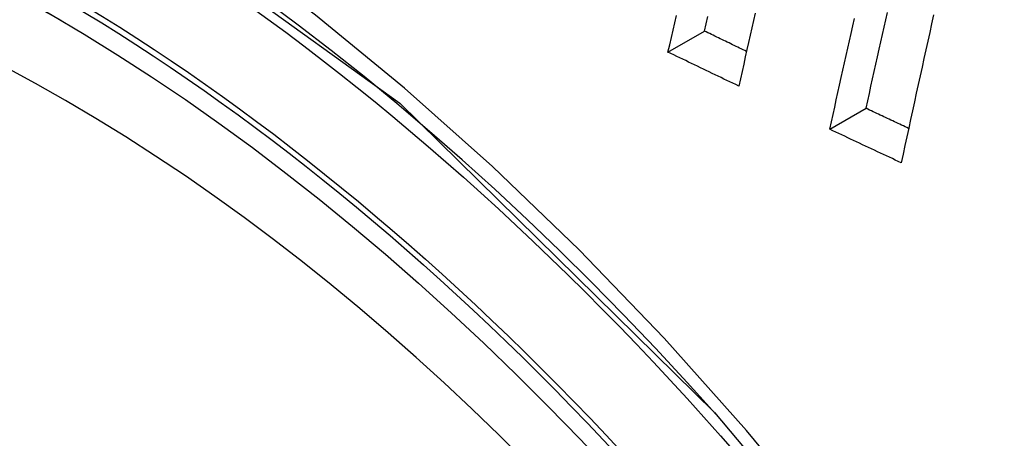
# Model space of a CAD drawing. Header units: inches. Extents: x 378 to 445.2, y 145.3 to 209.5.
# Tile 67 of 129: x 436.1236 to 436.2818, y 158.1886 to 158.2558. Entities that reach past the tile are written whole.
import ezdxf

# ---------------------------------------------------------------- set-up
doc = ezdxf.new("R2010")
doc.units = ezdxf.units.IN
doc.header["$MEASUREMENT"] = 0
doc.layers.add('Visible Edges(ANSI)', color=7, linetype='Continuous', lineweight=25)
doc.layers.add('Visible Tangent Edges(ANSI)', color=7, linetype='Continuous', lineweight=25)

msp = doc.modelspace()

# ---------------------------------------------------------------- linework, layer by layer
at = {"layer": 'Visible Edges(ANSI)'}
for p, q in [((436.22779, 158.2506), (436.23364, 158.25398)), ((436.25379, 158.23821), (436.25962, 158.24158))]:
    msp.add_line(p, q, dxfattribs=at)
at = {"layer": 'Visible Edges(ANSI)', "flags": 128}
for points in [[(436.22779, 158.2506), (436.22807, 158.25178), (436.22834, 158.25296), (436.22861, 158.25414), (436.22889, 158.25532), (436.22916, 158.2565)], [(436.23364, 158.25398), (436.23391, 158.25516), (436.23419, 158.25634)], [(436.24181, 158.25685), (436.24154, 158.25568), (436.24128, 158.25451), (436.24101, 158.25334), (436.24074, 158.25217), (436.24048, 158.251), (436.24021, 158.24983), (436.23995, 158.24866), (436.23968, 158.24749), (436.23942, 158.24632), (436.23915, 158.24515)], [(436.25379, 158.23821), (436.25405, 158.2394), (436.25431, 158.24058), (436.25457, 158.24177), (436.25483, 158.24295), (436.2551, 158.24414), (436.25536, 158.24532), (436.25562, 158.24651), (436.25588, 158.24769), (436.25615, 158.24888), (436.25641, 158.25006), (436.25668, 158.25125), (436.25694, 158.25244), (436.25721, 158.25362), (436.25747, 158.25481), (436.25774, 158.256)], [(436.25962, 158.24158), (436.25988, 158.24276), (436.26014, 158.24394), (436.2604, 158.24513), (436.26066, 158.24631), (436.26092, 158.2475), (436.26119, 158.24869), (436.26145, 158.24987), (436.26171, 158.25106), (436.26198, 158.25224), (436.26224, 158.25343), (436.26251, 158.25462), (436.26277, 158.2558), (436.26304, 158.25699)], [(436.27045, 158.25657), (436.27014, 158.25517), (436.26983, 158.25377), (436.26952, 158.25238), (436.26921, 158.25098), (436.2689, 158.24958), (436.2686, 158.24818), (436.26829, 158.24679), (436.26798, 158.24539), (436.26768, 158.24399), (436.26737, 158.2426), (436.26707, 158.2412), (436.26677, 158.2398), (436.26646, 158.23841), (436.26616, 158.23701), (436.26586, 158.23562), (436.26556, 158.23422), (436.26526, 158.23283)], [(436.24041, 158.25071), (436.24013, 158.25085), (436.23985, 158.25099), (436.23957, 158.25112), (436.23928, 158.25126), (436.239, 158.25139), (436.23872, 158.25153), (436.23844, 158.25166), (436.23815, 158.2518), (436.23787, 158.25194), (436.23759, 158.25207), (436.23731, 158.25221), (436.23702, 158.25234), (436.23674, 158.25248), (436.23646, 158.25262), (436.23618, 158.25275), (436.2359, 158.25289), (436.23561, 158.25302), (436.23533, 158.25316), (436.23505, 158.2533), (436.23477, 158.25343), (436.23449, 158.25357), (436.2342, 158.2537), (436.23392, 158.25384), (436.23364, 158.25398)], [(436.23915, 158.24515), (436.23868, 158.24538), (436.2382, 158.2456), (436.23773, 158.24583), (436.23726, 158.24606), (436.23678, 158.24628), (436.23631, 158.24651), (436.23584, 158.24674), (436.23536, 158.24696), (436.23489, 158.24719), (436.23441, 158.24742), (436.23394, 158.24764), (436.23347, 158.24787), (436.23299, 158.2481), (436.23252, 158.24833), (436.23205, 158.24855), (436.23158, 158.24878), (436.2311, 158.24901), (436.23063, 158.24924), (436.23016, 158.24946), (436.22968, 158.24969), (436.22921, 158.24992), (436.22874, 158.25015), (436.22827, 158.25037), (436.22779, 158.2506)], [(436.26645, 158.23836), (436.26617, 158.23849), (436.26588, 158.23862), (436.2656, 158.23876), (436.26531, 158.23889), (436.26503, 158.23903), (436.26474, 158.23916), (436.26446, 158.23929), (436.26417, 158.23943), (436.26389, 158.23956), (436.2636, 158.2397), (436.26332, 158.23983), (436.26303, 158.23996), (436.26275, 158.2401), (436.26246, 158.24023), (436.26218, 158.24037), (436.26189, 158.2405), (436.26161, 158.24064), (436.26132, 158.24077), (436.26104, 158.2409), (436.26075, 158.24104), (436.26047, 158.24117), (436.26018, 158.24131), (436.2599, 158.24144), (436.25962, 158.24158)], [(436.26526, 158.23283), (436.26478, 158.23305), (436.26431, 158.23328), (436.26383, 158.2335), (436.26335, 158.23372), (436.26287, 158.23395), (436.26239, 158.23417), (436.26192, 158.2344), (436.26144, 158.23462), (436.26096, 158.23484), (436.26048, 158.23507), (436.26, 158.23529), (436.25952, 158.23552), (436.25905, 158.23574), (436.25857, 158.23597), (436.25809, 158.23619), (436.25761, 158.23641), (436.25713, 158.23664), (436.25666, 158.23686), (436.25618, 158.23709), (436.2557, 158.23731), (436.25522, 158.23754), (436.25475, 158.23776), (436.25427, 158.23799), (436.25379, 158.23821)], [(436.23526, 158.19273), (436.25402, 158.1704), (436.27177, 158.14691), (436.2885, 158.12231), (436.30407, 158.09681), (436.31837, 158.07058), (436.33129, 158.04381), (436.34277, 158.01667), (436.35271, 157.9893)]]:
    msp.add_lwpolyline(points, dxfattribs=at)
at = {"layer": 'Visible Edges(ANSI)'}
msp.add_ellipse((436.13205, 157.99753), major_axis=(0.15748, -0.27276), ratio=0.57735, start_param=2.363977, end_param=7.060801, dxfattribs=at)
msp.add_ellipse((436.12857, 157.99552), major_axis=(-0.15994, 0.27703), ratio=0.57735, dxfattribs=at)
at = {"layer": 'Visible Tangent Edges(ANSI)', "flags": 128}
for points in [[(436.25327, 158.17434), (436.24041, 158.18983), (436.22715, 158.20468), (436.21354, 158.21884), (436.19962, 158.23224), (436.18548, 158.24481), (436.17115, 158.25652), (436.15668, 158.26734), (436.14209, 158.27725), (436.12743, 158.28621), (436.11274, 158.29419), (436.0981, 158.30114), (436.08357, 158.30704), (436.0692, 158.31188), (436.05503, 158.31565), (436.04111, 158.31833), (436.02747, 158.31992), (436.01417, 158.32042), (436.00126, 158.3198), (435.9888, 158.3181), (435.97684, 158.31531), (435.9654, 158.31146)], [(435.87971, 158.16199), (435.88971, 158.21681), (435.91068, 158.26148), (435.94156, 158.29384), (435.98098, 158.31237), (436.02734, 158.31638), (436.07835, 158.30562), (436.1317, 158.28055), (436.18473, 158.2424), (436.23522, 158.19277)]]:
    msp.add_lwpolyline(points, dxfattribs=at)
at = {"layer": 'Visible Tangent Edges(ANSI)'}
for centre, major_axis, start_param, end_param in [((436.13106, 157.99695), (-0.17318, 0.29996), 5.05527, 10.652693), ((436.13101, 157.99692), (-0.15059, 0.26083), 4.097754, 6.89782)]:
    msp.add_ellipse(centre, major_axis=major_axis, ratio=0.57735, start_param=start_param, end_param=end_param, dxfattribs=at)
for centre, major_axis in [((436.13165, 157.9973), (0.17111, -0.29637)), ((436.12868, 157.99558), (-0.1627, 0.2818)), ((436.12857, 157.99552), (0.1621, -0.28076))]:
    msp.add_ellipse(centre, major_axis=major_axis, ratio=0.57735, dxfattribs=at)

doc.saveas('drawing.dxf')
